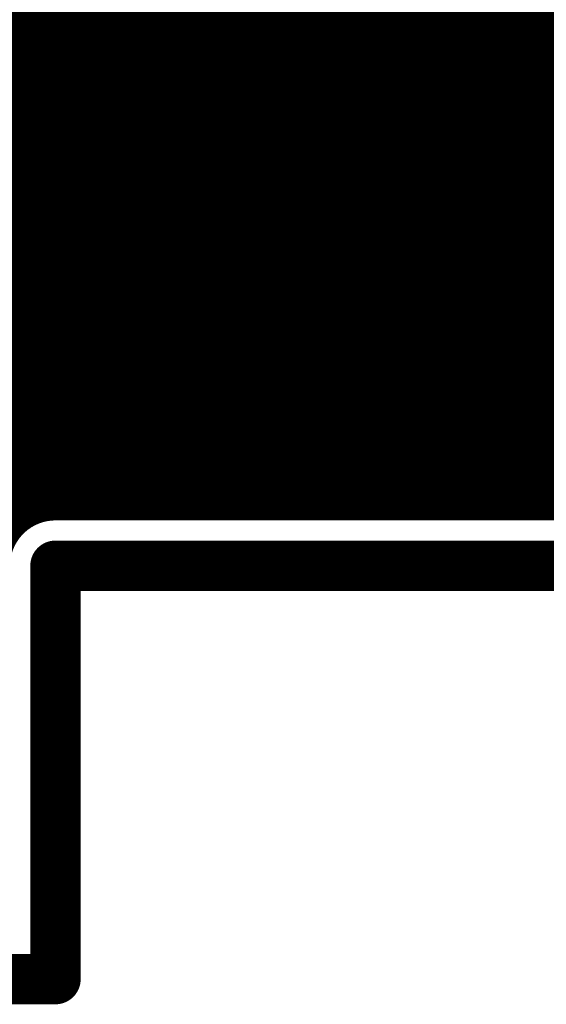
# Model space of a CAD drawing. Extents: x 7.17 to 14.1, y 4 to 11.75.
# Tile 103 of 189: x 11.09 to 11.35, y 5.81 to 6.3. Entities that reach past the tile are written whole.
import ezdxf

# ---------------------------------------------------------------- set-up
doc = ezdxf.new("R2010")
doc.units = 0
doc.layers.get('0').update_dxf_attribs({"linetype": 'CONTINUOUS'})
for name, color, linetype in [('BOTTOMLAYER', 5, 'CONTINUOUS'), ('KEEPOUTLAYER', 6, 'CONTINUOUS'), ('MECHANICAL1', 6, 'CONTINUOUS'), ('MECHANICAL3', 76, 'CONTINUOUS'), ('MULTILAYER', 9, 'CONTINUOUS'), ('TOPLAYER', 1, 'CONTINUOUS'), ('TOPOVERLAY', 2, 'CONTINUOUS'), ('TOPPASTE', 8, 'CONTINUOUS'), ('TOPSOLDER', 216, 'CONTINUOUS')]:
    doc.layers.add(name, color=color, linetype=linetype)

# ---------------------------------------------------------------- blocks, each defined once
blk = doc.blocks.new('BRIDGE_50')
at = {"layer": 'MECHANICAL1', "const_width": 0.01}
for points in [[(0.01622, 0.145), (0.09122, 0.145)], [(0.01622, 0.05), (0.01622, 0.145)], [(0.01622, 0.145), (0.23122, 0.145)], [(0.01622, -0.045), (0.01622, 0.145)], [(0.23122, -0.045), (0.23122, 0.145)], [(0.23122, 0.05), (0.23122, 0.145)], [(0.065906, 0.095), (0.065906, 0.125)], [(0.050906, 0.11), (0.080906, 0.11)], [(-0.01378, 0.095), (-0.01378, 0.105)], [(-0.01378, 0.105), (0.006221, 0.105)], [(0.006221, 0.105), (0.01622, 0.105)], [(0.01622, 0.1), (0.01622, 0.105)], [(0.01622, 0.095), (0.01622, 0.105)], [(0.23122, 0.095), (0.23122, 0.105)], [(0.23122, 0.105), (0.251221, 0.105)], [(0.251221, 0.105), (0.261221, 0.105)], [(0.261221, 0.095), (0.261221, 0.105)], [(0.23122, 0.095), (0.23122, 0.1)], [(-0.01378, 0.095), (-0.003779, 0.095)], [(-0.003779, 0.095), (0.01622, 0.095)], [(0.23122, 0.095), (0.241221, 0.095)], [(0.241221, 0.095), (0.261221, 0.095)], [(-0.01378, -0.005), (-0.01378, 0.005)], [(-0.01378, 0.005), (0.006221, 0.005)], [(0.006221, 0.005), (0.01622, 0.005)], [(0.01622, 0), (0.01622, 0.005)], [(0.01622, -0.005), (0.01622, 0.005)], [(0.23122, -0.005), (0.23122, 0.005)], [(0.23122, 0.005), (0.251221, 0.005)], [(0.251221, 0.005), (0.261221, 0.005)], [(0.261221, -0.005), (0.261221, 0.005)], [(0.23122, -0.005), (0.23122, 0)], [(-0.01378, -0.005), (-0.003779, -0.005)], [(-0.003779, -0.005), (0.01622, -0.005)], [(0.23122, -0.005), (0.241221, -0.005)], [(0.241221, -0.005), (0.261221, -0.005)], [(0.050906, -0.02), (0.075906, -0.02)], [(0.01622, -0.045), (0.23122, -0.045)]]:
    blk.add_lwpolyline(points, dxfattribs=at)
at = {"layer": 'MECHANICAL1', "const_width": 0.005}
for points in [[(0.013721, 0.145, 1), (0.018721, 0.145, 1)], [(0.013721, 0.145, 1), (0.018721, 0.145, 1)], [(0.013721, 0.145, 1), (0.018721, 0.145, 1)], [(0.013721, 0.145, 1), (0.018721, 0.145, 1)], [(0.08872, 0.145, 1), (0.09372, 0.145, 1)], [(0.22872, 0.145, 1), (0.23372, 0.145, 1)], [(0.22872, 0.145, 1), (0.23372, 0.145, 1)], [(0.22872, 0.145, 1), (0.23372, 0.145, 1)], [(0.063406, 0.125, 1), (0.068406, 0.125, 1)], [(0.048406, 0.11, 1), (0.053406, 0.11, 1)], [(0.078406, 0.11, 1), (0.083406, 0.11, 1)], [(0.154035, 0.11, 1), (0.159035, 0.11, 1)], [(0.174036, 0.11, 1), (0.179035, 0.11, 1)], [(0.174036, 0.11, 1), (0.179035, 0.11, 1)], [(0.194035, 0.11, 1), (0.199036, 0.11, 1)], [(-0.016279, 0.105, 1), (-0.011279, 0.105, 1)], [(-0.016279, 0.105, 1), (-0.011279, 0.105, 1)], [(0.00372, 0.105, 1), (0.008721, 0.105, 1)], [(0.00372, 0.105, 1), (0.008721, 0.105, 1)], [(0.013721, 0.105, 1), (0.018721, 0.105, 1)], [(0.013721, 0.105, 1), (0.018721, 0.105, 1)], [(0.013721, 0.105, 1), (0.018721, 0.105, 1)], [(0.22872, 0.105, 1), (0.23372, 0.105, 1)], [(0.22872, 0.105, 1), (0.23372, 0.105, 1)], [(0.248721, 0.105, 1), (0.253721, 0.105, 1)], [(0.248721, 0.105, 1), (0.253721, 0.105, 1)], [(0.258721, 0.105, 1), (0.263721, 0.105, 1)], [(0.258721, 0.105, 1), (0.263721, 0.105, 1)], [(0.013721, 0.1, 1), (0.018721, 0.1, 1)], [(0.22872, 0.1, 1), (0.23372, 0.1, 1)], [(-0.016279, 0.095, 1), (-0.011279, 0.095, 1)], [(-0.016279, 0.095, 1), (-0.011279, 0.095, 1)], [(-0.00628, 0.095, 1), (-0.00128, 0.095, 1)], [(-0.00628, 0.095, 1), (-0.00128, 0.095, 1)], [(0.013721, 0.095, 1), (0.018721, 0.095, 1)], [(0.013721, 0.095, 1), (0.018721, 0.095, 1)], [(0.063406, 0.095, 1), (0.068406, 0.095, 1)], [(0.22872, 0.095, 1), (0.23372, 0.095, 1)], [(0.22872, 0.095, 1), (0.23372, 0.095, 1)], [(0.22872, 0.095, 1), (0.23372, 0.095, 1)], [(0.238721, 0.095, 1), (0.243721, 0.095, 1)], [(0.238721, 0.095, 1), (0.243721, 0.095, 1)], [(0.258721, 0.095, 1), (0.263721, 0.095, 1)], [(0.258721, 0.095, 1), (0.263721, 0.095, 1)], [(0.013721, 0.05, 1), (0.018721, 0.05, 1)], [(0.22872, 0.05, 1), (0.23372, 0.05, 1)], [(-0.016279, 0.005, 1), (-0.011279, 0.005, 1)], [(-0.016279, 0.005, 1), (-0.011279, 0.005, 1)], [(0.00372, 0.005, 1), (0.008721, 0.005, 1)], [(0.00372, 0.005, 1), (0.008721, 0.005, 1)], [(0.013721, 0.005, 1), (0.018721, 0.005, 1)], [(0.013721, 0.005, 1), (0.018721, 0.005, 1)], [(0.013721, 0.005, 1), (0.018721, 0.005, 1)], [(0.22872, 0.005, 1), (0.23372, 0.005, 1)], [(0.22872, 0.005, 1), (0.23372, 0.005, 1)], [(0.248721, 0.005, 1), (0.253721, 0.005, 1)], [(0.248721, 0.005, 1), (0.253721, 0.005, 1)], [(0.258721, 0.005, 1), (0.263721, 0.005, 1)], [(0.258721, 0.005, 1), (0.263721, 0.005, 1)], [(0.013721, 0, 1), (0.018721, 0, 1)], [(0.22872, 0, 1), (0.23372, 0, 1)], [(-0.00628, -0.005, 1), (-0.00128, -0.005, 1)], [(-0.00628, -0.005, 1), (-0.00128, -0.005, 1)], [(0.013721, -0.005, 1), (0.018721, -0.005, 1)], [(0.013721, -0.005, 1), (0.018721, -0.005, 1)], [(0.22872, -0.005, 1), (0.23372, -0.005, 1)], [(0.22872, -0.005, 1), (0.23372, -0.005, 1)], [(0.22872, -0.005, 1), (0.23372, -0.005, 1)], [(0.238721, -0.005, 1), (0.243721, -0.005, 1)], [(0.238721, -0.005, 1), (0.243721, -0.005, 1)], [(0.258721, -0.005, 1), (0.263721, -0.005, 1)], [(0.258721, -0.005, 1), (0.263721, -0.005, 1)], [(-0.016279, -0.005, 1), (-0.011279, -0.005, 1)], [(-0.016279, -0.005, 1), (-0.011279, -0.005, 1)], [(0.154035, -0.01, 1), (0.159035, -0.01, 1)], [(0.174036, -0.01, 1), (0.179035, -0.01, 1)], [(0.174036, -0.01, 1), (0.179035, -0.01, 1)], [(0.194035, -0.01, 1), (0.199036, -0.01, 1)], [(0.048406, -0.02, 1), (0.053406, -0.02, 1)], [(0.073406, -0.02, 1), (0.078406, -0.02, 1)], [(0.013721, -0.045, 1), (0.018721, -0.045, 1)], [(0.013721, -0.045, 1), (0.018721, -0.045, 1)], [(0.22872, -0.045, 1), (0.23372, -0.045, 1)], [(0.22872, -0.045, 1), (0.23372, -0.045, 1)]]:
    blk.add_lwpolyline(points, format="xyb", close=True, dxfattribs=at)
at = {"layer": 'MECHANICAL1', "const_width": 0.01}
for points in [[(0.156535, 0.11, -1), (0.176536, 0.11)], [(0.196536, 0.11, -1), (0.176536, 0.11)], [(0.156535, -0.01, -1), (0.176536, -0.01)], [(0.196536, -0.01, -1), (0.176536, -0.01)]]:
    blk.add_lwpolyline(points, format="xyb", dxfattribs=at)
at = {"layer": 'TOPLAYER'}
for points in [[(0.033032, 0.082894), (0.033031, 0.117894), (-0.036969, 0.082894), (-0.036969, 0.117894)], [(0.283031, 0.082894), (0.283031, 0.117894), (0.213031, 0.082894), (0.213031, 0.117894)], [(0.035, -0.0175), (0.035, 0.0175), (-0.035, -0.0175), (-0.035, 0.0175)], [(0.283031, -0.0175), (0.283031, 0.0175), (0.213031, -0.0175), (0.213031, 0.0175)]]:
    blk.add_solid(points, dxfattribs=at)
at = {"layer": 'TOPOVERLAY', "const_width": 0.01}
for points in [[(-0.05378, 0.16), (0.156221, 0.16)], [(-0.05378, -0.06), (-0.05378, 0.16)], [(0.156221, 0.16), (0.301221, 0.16)], [(0.301221, -0.06), (0.301221, 0.16)], [(0.065906, 0.095), (0.065906, 0.125)], [(0.050906, 0.11), (0.080906, 0.11)], [(0.050905, -0.02), (0.075906, -0.02)], [(-0.05378, -0.06), (0.301221, -0.06)]]:
    blk.add_lwpolyline(points, dxfattribs=at)
at = {"layer": 'TOPOVERLAY', "const_width": 0.005}
for points in [[(-0.05628, 0.16, 1), (-0.051279, 0.16, 1)], [(-0.05628, 0.16, 1), (-0.051279, 0.16, 1)], [(0.153721, 0.16, 1), (0.15872, 0.16, 1)], [(0.153721, 0.16, 1), (0.15872, 0.16, 1)], [(0.29872, 0.16, 1), (0.303721, 0.16, 1)], [(0.29872, 0.16, 1), (0.303721, 0.16, 1)], [(0.063406, 0.125, 1), (0.068406, 0.125, 1)], [(0.048406, 0.11, 1), (0.053406, 0.11, 1)], [(0.078406, 0.11, 1), (0.083406, 0.11, 1)], [(0.154035, 0.11, 1), (0.159035, 0.11, 1)], [(0.174036, 0.11, 1), (0.179035, 0.11, 1)], [(0.174036, 0.11, 1), (0.179035, 0.11, 1)], [(0.194035, 0.11, 1), (0.199036, 0.11, 1)], [(0.063406, 0.095, 1), (0.068406, 0.095, 1)], [(0.154035, -0.01, 1), (0.159035, -0.01, 1)], [(0.174036, -0.01, 1), (0.179035, -0.01, 1)], [(0.174036, -0.01, 1), (0.179035, -0.01, 1)], [(0.194035, -0.01, 1), (0.199036, -0.01, 1)], [(0.048405, -0.02, 1), (0.053406, -0.02, 1)], [(0.073405, -0.02, 1), (0.078406, -0.02, 1)], [(-0.05628, -0.06, 1), (-0.051279, -0.06, 1)], [(-0.05628, -0.06, 1), (-0.051279, -0.06, 1)], [(0.29872, -0.06, 1), (0.303721, -0.06, 1)], [(0.29872, -0.06, 1), (0.303721, -0.06, 1)]]:
    blk.add_lwpolyline(points, format="xyb", close=True, dxfattribs=at)
at = {"layer": 'TOPOVERLAY', "const_width": 0.01}
for points in [[(0.156535, 0.11, -1), (0.176536, 0.11)], [(0.196536, 0.11, -1), (0.176536, 0.11)], [(0.156535, -0.01, -1), (0.176536, -0.01)], [(0.196536, -0.01, -1), (0.176536, -0.01)]]:
    blk.add_lwpolyline(points, format="xyb", dxfattribs=at)
at = {"layer": 'TOPPASTE'}
for points in [[(0.033032, 0.082894), (0.033031, 0.117894), (-0.036969, 0.082894), (-0.036969, 0.117894)], [(0.283031, 0.082894), (0.283031, 0.117894), (0.213031, 0.082894), (0.213031, 0.117894)], [(0.035, -0.0175), (0.035, 0.0175), (-0.035, -0.0175), (-0.035, 0.0175)], [(0.283031, -0.0175), (0.283031, 0.0175), (0.213031, -0.0175), (0.213031, 0.0175)]]:
    blk.add_solid(points, dxfattribs=at)
at = {"layer": 'TOPSOLDER'}
for points in [[(0.037032, 0.078894), (0.037031, 0.121894), (-0.040969, 0.078894), (-0.040969, 0.121894)], [(0.287031, 0.078894), (0.287031, 0.121894), (0.209031, 0.078894), (0.209031, 0.121894)], [(0.039, -0.0215), (0.039, 0.0215), (-0.039, -0.0215), (-0.039, 0.0215)], [(0.287031, -0.0215), (0.287031, 0.0215), (0.209031, -0.0215), (0.209031, 0.0215)]]:
    blk.add_solid(points, dxfattribs=at)

msp = doc.modelspace()

# ---------------------------------------------------------------- linework, layer by layer
at = {"layer": 'BOTTOMLAYER', "const_width": 0.008}
for points in [[(11.199255, 6.0515), (12.263404, 7.115649)], [(11.206326, 6.0515), (12.263404, 7.108578)], [(11.213397, 6.0515), (12.263404, 7.101507)], [(11.220468, 6.0515), (12.263404, 7.094436)], [(10.483757, 7.087869), (11.725125, 5.8465)], [(10.488696, 7.09), (11.732196, 5.8465)], [(10.495767, 7.09), (11.739268, 5.8465)], [(10.502839, 7.09), (11.746339, 5.8465)], [(10.50991, 7.09), (11.75341, 5.8465)], [(10.516981, 7.09), (11.760481, 5.8465)], [(10.524052, 7.09), (11.767552, 5.8465)], [(10.531123, 7.09), (11.774623, 5.8465)], [(10.538194, 7.09), (11.781694, 5.8465)], [(10.545265, 7.09), (11.788765, 5.8465)], [(10.552336, 7.09), (11.795836, 5.8465)], [(10.559407, 7.09), (11.802907, 5.8465)], [(10.566479, 7.09), (11.809978, 5.8465)], [(11.227539, 6.0515), (12.263404, 7.087365)], [(10.480221, 7.084333), (11.718054, 5.8465)], [(10.47315, 7.077262), (11.703912, 5.8465)], [(10.476686, 7.080798), (11.710983, 5.8465)], [(11.23461, 6.0515), (12.263404, 7.080294)], [(10.469615, 7.073726), (11.696841, 5.8465)], [(11.241681, 6.0515), (12.263404, 7.073223)], [(10.466079, 7.070191), (11.68977, 5.8465)], [(10.459008, 7.06312), (11.470638, 6.05149)], [(10.462544, 7.066655), (11.479495, 6.049703)], [(11.248753, 6.0515), (12.263404, 7.066152)], [(10.455472, 7.059584), (11.463556, 6.0515)], [(11.255824, 6.0515), (12.263404, 7.05908)], [(10.448401, 7.052513), (11.449414, 6.0515)], [(10.451937, 7.056049), (11.456485, 6.0515)], [(10.444866, 7.048978), (11.442343, 6.0515)], [(11.262895, 6.0515), (12.263404, 7.052009)], [(10.44133, 7.045442), (11.435272, 6.0515)], [(11.269966, 6.0515), (12.263404, 7.044938)], [(10.434259, 7.038371), (11.42113, 6.0515)], [(10.437795, 7.041906), (11.428201, 6.0515)], [(11.277037, 6.0515), (12.263404, 7.037867)], [(10.430723, 7.034835), (11.414059, 6.0515)], [(10.427188, 7.0313), (11.406988, 6.0515)], [(11.284108, 6.0515), (12.263404, 7.030796)], [(10.420117, 7.024229), (11.392845, 6.0515)], [(10.423652, 7.027764), (11.399917, 6.0515)], [(11.291179, 6.0515), (12.263404, 7.023725)], [(10.416581, 7.020693), (11.385774, 6.0515)], [(10.40951, 7.013622), (11.371632, 6.0515)], [(10.413046, 7.017158), (11.378703, 6.0515)], [(11.29825, 6.0515), (12.263404, 7.016654)], [(10.405975, 7.010086), (11.364561, 6.0515)], [(11.305321, 6.0515), (12.263404, 7.009583)], [(10.402439, 7.006551), (11.35749, 6.0515)], [(10.395368, 6.99948), (11.343348, 6.0515)], [(10.398904, 7.003015), (11.350419, 6.0515)], [(11.312392, 6.0515), (12.263404, 7.002512)], [(10.391832, 6.995944), (11.336277, 6.0515)], [(11.319463, 6.0515), (12.263404, 6.99544)], [(10.388297, 6.992409), (11.329206, 6.0515)], [(10.381226, 6.985338), (11.315063, 6.0515)], [(10.384761, 6.988873), (11.322135, 6.0515)], [(11.326535, 6.0515), (12.263404, 6.988369)], [(10.37769, 6.981802), (11.307992, 6.0515)], [(11.333606, 6.0515), (12.263404, 6.981298)], [(10.370619, 6.974731), (11.29385, 6.0515)], [(10.374155, 6.978267), (11.300921, 6.0515)], [(10.367084, 6.971195), (11.286779, 6.0515)], [(11.340677, 6.0515), (12.263404, 6.974227)], [(10.363548, 6.96766), (11.279708, 6.0515)], [(10.356477, 6.960589), (11.265566, 6.0515)], [(10.360012, 6.964124), (11.272637, 6.0515)], [(10.352936, 6.957059), (11.258495, 6.0515)], [(10.181621, 6.951596), (11.090341, 6.042876)], [(10.188692, 6.951596), (11.094052, 6.046236)], [(10.195763, 6.951596), (11.098458, 6.048901)], [(10.202834, 6.951596), (11.103673, 6.050757)], [(10.209905, 6.951596), (11.110001, 6.0515)], [(10.216977, 6.951596), (11.117073, 6.0515)], [(10.224048, 6.951596), (11.124144, 6.0515)], [(10.231119, 6.951596), (11.131215, 6.0515)], [(10.23819, 6.951596), (11.138286, 6.0515)], [(10.245261, 6.951596), (11.145357, 6.0515)], [(10.252332, 6.951596), (11.152428, 6.0515)], [(10.259403, 6.951596), (11.159499, 6.0515)], [(10.266474, 6.951596), (11.16657, 6.0515)], [(10.273545, 6.951596), (11.173641, 6.0515)], [(10.280617, 6.951596), (11.180713, 6.0515)], [(10.287688, 6.951596), (11.187784, 6.0515)], [(10.294759, 6.951596), (11.194855, 6.0515)], [(10.30183, 6.951596), (11.201926, 6.0515)], [(10.308901, 6.951596), (11.208997, 6.0515)], [(10.315972, 6.951596), (11.216068, 6.0515)], [(10.323043, 6.951596), (11.223139, 6.0515)], [(10.330114, 6.951596), (11.23021, 6.0515)], [(10.337185, 6.951596), (11.237281, 6.0515)], [(10.343735, 6.952117), (11.244352, 6.0515)], [(10.348847, 6.954077), (11.251423, 6.0515)], [(10.6407, 5.8465), (11.591019, 6.796819)], [(10.647771, 5.8465), (11.591911, 6.79064)], [(10.654842, 5.8465), (11.593487, 6.785145)], [(10.661913, 5.8465), (11.595612, 6.780198)], [(10.668984, 5.8465), (11.598207, 6.775723)], [(10.676055, 5.8465), (11.601232, 6.771677)], [(10.683126, 5.8465), (11.604664, 6.768038)], [(10.690198, 5.8465), (11.6085, 6.764803)], [(10.697269, 5.8465), (11.612752, 6.761983)], [(10.70434, 5.8465), (11.61745, 6.75961)], [(10.711411, 5.8465), (11.622651, 6.75774)], [(10.718482, 5.8465), (11.628457, 6.756475)], [(10.725553, 5.8465), (11.593261, 6.714208)], [(10.732624, 5.8465), (11.591197, 6.705073)], [(10.739695, 5.8465), (11.590961, 6.697766)], [(10.746766, 5.8465), (11.591738, 6.691472)], [(10.753837, 5.8465), (11.593228, 6.68589)], [(10.760908, 5.8465), (11.59528, 6.680871)], [(10.76798, 5.8465), (11.597812, 6.676332)], [(11.347748, 6.0515), (11.916227, 6.619979)], [(11.149757, 6.0515), (11.711193, 6.612936)], [(11.156828, 6.0515), (11.715727, 6.610399)], [(11.163899, 6.0515), (11.720741, 6.608342)], [(11.192184, 6.0515), (11.749004, 6.60832)], [(11.17097, 6.0515), (11.726316, 6.606846)], [(11.178042, 6.0515), (11.732602, 6.60606)], [(11.185113, 6.0515), (11.739897, 6.606284)], [(11.354819, 6.0515), (11.910868, 6.607549)], [(10.775051, 5.8465), (11.464333, 6.535782)], [(10.782122, 5.8465), (11.459922, 6.524301)], [(10.789193, 5.8465), (11.458272, 6.515579)], [(10.796264, 5.8465), (11.45791, 6.508146)], [(10.803335, 5.8465), (11.458377, 6.501542)], [(10.810406, 5.8465), (11.459457, 6.495551)], [(10.95831, 5.987333), (11.461029, 6.490052)], [(10.970306, 5.992258), (11.463019, 6.484971)], [(10.978717, 5.993598), (11.465378, 6.480258)], [(10.985724, 5.993534), (11.468075, 6.475884)], [(10.99186, 5.992598), (11.471088, 6.471826)], [(10.997353, 5.99102), (11.474407, 6.468074)], [(11.002326, 5.988922), (11.478025, 6.464621)], [(11.142686, 6.0515), (11.55599, 6.464804)], [(11.006849, 5.986374), (11.481946, 6.461471)], [(11.010962, 5.983416), (11.486178, 6.458632)], [(11.014687, 5.98007), (11.490737, 6.45612)], [(11.018031, 5.976343), (11.49565, 6.453961)], [(11.096783, 6.048024), (11.500956, 6.452196)], [(11.135615, 6.0515), (11.538025, 6.45391)], [(11.107191, 6.051361), (11.506717, 6.450886)], [(11.114402, 6.0515), (11.513029, 6.450127)], [(11.121473, 6.0515), (11.520057, 6.450084)], [(11.128544, 6.0515), (11.52812, 6.451076)], [(11.109904, 6.0515), (11.469904, 6.0515)]]:
    msp.add_lwpolyline(points, dxfattribs=at)
msp.add_lwpolyline([(11.083404, 6.025, -0.414214), (11.109904, 6.0515)], format="xyb", dxfattribs=at)
msp.add_lwpolyline([(11.083404, 6.025, -0.414214), (11.109904, 6.0515)], format="xyb", dxfattribs=at)
at = {"layer": 'BOTTOMLAYER', "const_width": 0.004}
for points in [[(11.105191, 6.051361, 1), (11.109191, 6.051361, 1)], [(11.107904, 6.0515, 1), (11.111904, 6.0515, 1)], [(11.107904, 6.0515, 1), (11.111904, 6.0515, 1)], [(11.107904, 6.0515, 1), (11.111904, 6.0515, 1)], [(11.108002, 6.0515, 1), (11.112001, 6.0515, 1)], [(11.112402, 6.0515, 1), (11.116402, 6.0515, 1)], [(11.115073, 6.0515, 1), (11.119073, 6.0515, 1)], [(11.119473, 6.0515, 1), (11.123473, 6.0515, 1)], [(11.122144, 6.0515, 1), (11.126144, 6.0515, 1)], [(11.126544, 6.0515, 1), (11.130544, 6.0515, 1)], [(11.129215, 6.0515, 1), (11.133215, 6.0515, 1)], [(11.133615, 6.0515, 1), (11.137615, 6.0515, 1)], [(11.136286, 6.0515, 1), (11.140286, 6.0515, 1)], [(11.140686, 6.0515, 1), (11.144686, 6.0515, 1)], [(11.143357, 6.0515, 1), (11.147357, 6.0515, 1)], [(11.147757, 6.0515, 1), (11.151757, 6.0515, 1)], [(11.150428, 6.0515, 1), (11.154428, 6.0515, 1)], [(11.154828, 6.0515, 1), (11.158828, 6.0515, 1)], [(11.157499, 6.0515, 1), (11.161499, 6.0515, 1)], [(11.161899, 6.0515, 1), (11.165899, 6.0515, 1)], [(11.16457, 6.0515, 1), (11.16857, 6.0515, 1)], [(11.16897, 6.0515, 1), (11.17297, 6.0515, 1)], [(11.171641, 6.0515, 1), (11.175641, 6.0515, 1)], [(11.176042, 6.0515, 1), (11.180041, 6.0515, 1)], [(11.178712, 6.0515, 1), (11.182712, 6.0515, 1)], [(11.183113, 6.0515, 1), (11.187113, 6.0515, 1)], [(11.185784, 6.0515, 1), (11.189784, 6.0515, 1)], [(11.190184, 6.0515, 1), (11.194184, 6.0515, 1)], [(11.192855, 6.0515, 1), (11.196855, 6.0515, 1)], [(11.197255, 6.0515, 1), (11.201255, 6.0515, 1)], [(11.199926, 6.0515, 1), (11.203926, 6.0515, 1)], [(11.204326, 6.0515, 1), (11.208326, 6.0515, 1)], [(11.206997, 6.0515, 1), (11.210997, 6.0515, 1)], [(11.211397, 6.0515, 1), (11.215397, 6.0515, 1)], [(11.214068, 6.0515, 1), (11.218068, 6.0515, 1)], [(11.218468, 6.0515, 1), (11.222468, 6.0515, 1)], [(11.221139, 6.0515, 1), (11.225139, 6.0515, 1)], [(11.225539, 6.0515, 1), (11.229539, 6.0515, 1)], [(11.22821, 6.0515, 1), (11.23221, 6.0515, 1)], [(11.23261, 6.0515, 1), (11.23661, 6.0515, 1)], [(11.235281, 6.0515, 1), (11.239281, 6.0515, 1)], [(11.239681, 6.0515, 1), (11.243681, 6.0515, 1)], [(11.242352, 6.0515, 1), (11.246352, 6.0515, 1)], [(11.246752, 6.0515, 1), (11.250753, 6.0515, 1)], [(11.249424, 6.0515, 1), (11.253424, 6.0515, 1)], [(11.253824, 6.0515, 1), (11.257824, 6.0515, 1)], [(11.256495, 6.0515, 1), (11.260495, 6.0515, 1)], [(11.260895, 6.0515, 1), (11.264895, 6.0515, 1)], [(11.263566, 6.0515, 1), (11.267566, 6.0515, 1)], [(11.267966, 6.0515, 1), (11.271966, 6.0515, 1)], [(11.270637, 6.0515, 1), (11.274637, 6.0515, 1)], [(11.275037, 6.0515, 1), (11.279037, 6.0515, 1)], [(11.277708, 6.0515, 1), (11.281708, 6.0515, 1)], [(11.282108, 6.0515, 1), (11.286108, 6.0515, 1)], [(11.284779, 6.0515, 1), (11.288779, 6.0515, 1)], [(11.289179, 6.0515, 1), (11.293179, 6.0515, 1)], [(11.29185, 6.0515, 1), (11.29585, 6.0515, 1)], [(11.29625, 6.0515, 1), (11.30025, 6.0515, 1)], [(11.298921, 6.0515, 1), (11.302921, 6.0515, 1)], [(11.303321, 6.0515, 1), (11.307321, 6.0515, 1)], [(11.305992, 6.0515, 1), (11.309992, 6.0515, 1)], [(11.310392, 6.0515, 1), (11.314392, 6.0515, 1)], [(11.313063, 6.0515, 1), (11.317063, 6.0515, 1)], [(11.317464, 6.0515, 1), (11.321464, 6.0515, 1)], [(11.320134, 6.0515, 1), (11.324134, 6.0515, 1)], [(11.324535, 6.0515, 1), (11.328535, 6.0515, 1)], [(11.327206, 6.0515, 1), (11.331206, 6.0515, 1)], [(11.331606, 6.0515, 1), (11.335606, 6.0515, 1)], [(11.334277, 6.0515, 1), (11.338277, 6.0515, 1)], [(11.338677, 6.0515, 1), (11.342677, 6.0515, 1)], [(11.341348, 6.0515, 1), (11.345348, 6.0515, 1)], [(11.345748, 6.0515, 1), (11.349748, 6.0515, 1)], [(11.348419, 6.0515, 1), (11.352419, 6.0515, 1)], [(11.352819, 6.0515, 1), (11.356819, 6.0515, 1)], [(11.094783, 6.048024, 1), (11.098783, 6.048024, 1)], [(11.096459, 6.048901, 1), (11.100459, 6.048901, 1)], [(11.101673, 6.050757, 1), (11.105673, 6.050757, 1)], [(11.088341, 6.042876, 1), (11.092341, 6.042876, 1)], [(11.092052, 6.046236, 1), (11.096052, 6.046236, 1)]]:
    msp.add_lwpolyline(points, format="xyb", close=True, dxfattribs=at)
at = {"layer": 'KEEPOUTLAYER', "const_width": 0.025}
for points in [[(11.109904, 5.82), (11.109904, 6.025)], [(11.109904, 6.025), (11.469904, 6.025)], [(7.179904, 5.82), (11.109904, 5.82)]]:
    msp.add_lwpolyline(points, dxfattribs=at)
at = {"layer": 'KEEPOUTLAYER', "const_width": 0.0125}
for points in [[(11.103654, 6.025, 1), (11.116154, 6.025, 1)], [(11.103654, 6.025, 1), (11.116154, 6.025, 1)], [(11.103654, 5.82, 1), (11.116154, 5.82, 1)], [(11.103654, 5.82, 1), (11.116154, 5.82, 1)]]:
    msp.add_lwpolyline(points, format="xyb", close=True, dxfattribs=at)
at = {"layer": 'MECHANICAL3', "const_width": 0.01}
for points in [[(11.109904, 5.82), (11.109904, 6.025)], [(11.109904, 6.025), (11.469904, 6.025)], [(7.179904, 5.82), (11.109904, 5.82)]]:
    msp.add_lwpolyline(points, dxfattribs=at)
at = {"layer": 'MECHANICAL3', "const_width": 0.005}
for points in [[(11.107404, 6.025, 1), (11.112404, 6.025, 1)], [(11.107404, 6.025, 1), (11.112404, 6.025, 1)], [(11.107404, 5.82, 1), (11.112404, 5.82, 1)], [(11.107404, 5.82, 1), (11.112404, 5.82, 1)]]:
    msp.add_lwpolyline(points, format="xyb", close=True, dxfattribs=at)
at = {"layer": 'MULTILAYER', "const_width": 0.01}
for points in [[(11.109904, 5.82), (11.109904, 6.025)], [(11.109904, 6.025), (11.469904, 6.025)], [(7.179904, 5.82), (11.109904, 5.82)]]:
    msp.add_lwpolyline(points, dxfattribs=at)
at = {"layer": 'MULTILAYER', "const_width": 0.005}
for points in [[(11.107404, 6.025, 1), (11.112404, 6.025, 1)], [(11.107404, 6.025, 1), (11.112404, 6.025, 1)], [(11.107404, 5.82, 1), (11.112404, 5.82, 1)], [(11.107404, 5.82, 1), (11.112404, 5.82, 1)]]:
    msp.add_lwpolyline(points, format="xyb", close=True, dxfattribs=at)
at = {"layer": 'TOPLAYER'}
for points, const_width in [([(10.911321, 6.5825), (11.194904, 6.298916)], 0.015), ([(11.194904, 6.07), (11.194904, 6.5825)], 0.015), ([(11.155435, 6.290544), (11.194904, 6.330013)], 0.015), ([(11.155435, 6.255394), (11.155435, 6.325394)], 0.015), ([(11.155435, 6.324243), (11.194904, 6.284774)], 0.015), ([(11.155435, 6.276402), (11.194904, 6.315871)], 0.015), ([(11.155435, 6.310101), (11.194904, 6.270632)], 0.015), ([(10.754904, 6.29), (11.104904, 6.29)], 0.04), ([(11.155435, 6.26226), (11.194904, 6.301729)], 0.015), ([(11.155435, 6.295959), (11.194904, 6.25649)], 0.015), ([(11.132317, 6.225), (11.194904, 6.287587)], 0.015), ([(11.155435, 6.281817), (11.194904, 6.242348)], 0.015), ([(11.14646, 6.225), (11.194904, 6.273445)], 0.015), ([(11.155435, 6.267675), (11.194904, 6.228206)], 0.015), ([(11.148569, 6.255394), (11.155435, 6.26226)], 0.015), ([(11.157404, 6.221802), (11.194904, 6.259302)], 0.015), ([(11.089891, 6.225), (11.120285, 6.255394)], 0.015), ([(11.104033, 6.225), (11.134427, 6.255394)], 0.015), ([(11.113129, 6.253413), (11.141542, 6.225)], 0.015), ([(11.118175, 6.225), (11.148569, 6.255394)], 0.015), ([(11.119349, 6.255394), (11.155435, 6.255394)], 0.015), ([(11.12529, 6.255394), (11.155684, 6.225)], 0.015), ([(11.139432, 6.255394), (11.194904, 6.199922)], 0.015), ([(11.153574, 6.255394), (11.194904, 6.214064)], 0.015), ([(10.770437, 6.2525), (11.104904, 6.2525)], 0.015), ([(10.916052, 6.2525), (11.098552, 6.07)], 0.015), ([(10.930194, 6.2525), (11.112694, 6.07)], 0.015), ([(10.944336, 6.2525), (11.126836, 6.07)], 0.015), ([(11.057473, 6.2525), (11.084973, 6.225)], 0.015), ([(11.061607, 6.225), (11.089107, 6.2525)], 0.015), ([(11.071615, 6.2525), (11.099115, 6.225)], 0.015), ([(11.075749, 6.225), (11.103249, 6.2525)], 0.015), ([(11.085757, 6.2525), (11.113257, 6.225)], 0.015), ([(11.099899, 6.2525), (11.127399, 6.225)], 0.015), ([(11.157404, 6.20766), (11.194904, 6.24516)], 0.015), ([(11.157404, 6.193518), (11.194904, 6.231018)], 0.015), ([(11.052404, 6.225), (11.157404, 6.225)], 0.015), ([(11.157404, 6.155), (11.157404, 6.225)], 0.015), ([(11.104904, 6.19), (11.104904, 6.2175)], 0.025), ([(11.157404, 6.22328), (11.194904, 6.18578)], 0.015), ([(11.157404, 6.179376), (11.194904, 6.216876)], 0.015), ([(11.157404, 6.209138), (11.194904, 6.171638)], 0.015), ([(11.157404, 6.165234), (11.194904, 6.202734)], 0.015), ([(11.059904, 6.19), (11.104904, 6.19)], 0.025), ([(11.104904, 6.1625), (11.104904, 6.19)], 0.025), ([(11.104904, 6.19), (11.149904, 6.19)], 0.025), ([(11.157404, 6.194996), (11.194904, 6.157495)], 0.015), ([(11.000058, 5.993746), (11.194904, 6.188592)], 0.015), ([(11.157404, 6.180853), (11.194904, 6.143353)], 0.015), ([(11.090454, 6.07), (11.194904, 6.17445)], 0.015), ([(11.14717, 6.155), (11.157404, 6.165234)], 0.015), ([(11.157404, 6.166711), (11.194904, 6.129211)], 0.015), ([(11.104596, 6.07), (11.194904, 6.160308)], 0.015), ([(10.785602, 5.85), (11.090602, 6.155)], 0.015), ([(10.799744, 5.85), (11.104744, 6.155)], 0.015), ([(10.94652, 5.982634), (11.118886, 6.155)], 0.015), ([(10.974725, 5.996697), (11.133028, 6.155)], 0.015), ([(10.988867, 5.996697), (11.14717, 6.155)], 0.015), ([(11.052404, 6.155), (11.157404, 6.155)], 0.015), ([(11.055979, 6.155), (11.140978, 6.07)], 0.015), ([(11.070121, 6.155), (11.155121, 6.07)], 0.015), ([(11.084263, 6.155), (11.169263, 6.07)], 0.015), ([(11.098405, 6.155), (11.183405, 6.07)], 0.015), ([(11.112547, 6.155), (11.194904, 6.072643)], 0.015), ([(11.126689, 6.155), (11.194904, 6.086785)], 0.015), ([(11.140831, 6.155), (11.194904, 6.100927)], 0.015), ([(11.154973, 6.155), (11.194904, 6.115069)], 0.015), ([(11.118738, 6.07), (11.194904, 6.146166)], 0.015), ([(11.132881, 6.07), (11.194904, 6.132023)], 0.015), ([(11.147023, 6.07), (11.194904, 6.117881)], 0.015), ([(11.161165, 6.07), (11.194904, 6.103739)], 0.015), ([(11.175307, 6.07), (11.194904, 6.089597)], 0.015), ([(11.189449, 6.07), (11.194904, 6.075455)], 0.015), ([(11.079904, 6.07), (11.194904, 6.07)], 0.015)]:
    msp.add_lwpolyline(points, dxfattribs=dict(at, const_width=const_width))
for points, const_width in [([(11.094904, 6.29, 1), (11.114904, 6.29, 1)], 0.02), ([(11.191154, 6.301729, 1), (11.198654, 6.301729, 1)], 0.0075), ([(11.191154, 6.298916, 1), (11.198654, 6.298916, 1)], 0.0075), ([(11.151685, 6.295959, 1), (11.159185, 6.295959, 1)], 0.0075), ([(11.151685, 6.290544, 1), (11.159185, 6.290544, 1)], 0.0075), ([(11.191154, 6.287587, 1), (11.198654, 6.287587, 1)], 0.0075), ([(11.191154, 6.284774, 1), (11.198654, 6.284774, 1)], 0.0075), ([(11.151685, 6.281817, 1), (11.159185, 6.281817, 1)], 0.0075), ([(11.151685, 6.276402, 1), (11.159185, 6.276402, 1)], 0.0075), ([(11.191154, 6.273445, 1), (11.198654, 6.273445, 1)], 0.0075), ([(11.151685, 6.267675, 1), (11.159185, 6.267675, 1)], 0.0075), ([(11.191154, 6.270632, 1), (11.198654, 6.270632, 1)], 0.0075), ([(11.151685, 6.26226, 1), (11.159185, 6.26226, 1)], 0.0075), ([(11.151685, 6.26226, 1), (11.159185, 6.26226, 1)], 0.0075), ([(11.191154, 6.259302, 1), (11.198654, 6.259302, 1)], 0.0075), ([(11.109379, 6.253413, 1), (11.116879, 6.253413, 1)], 0.0075), ([(11.115599, 6.255394, 1), (11.123099, 6.255394, 1)], 0.0075), ([(11.115599, 6.255394, 1), (11.123099, 6.255394, 1)], 0.0075), ([(11.116535, 6.255394, 1), (11.124035, 6.255394, 1)], 0.0075), ([(11.12154, 6.255394, 1), (11.12904, 6.255394, 1)], 0.0075), ([(11.130677, 6.255394, 1), (11.138177, 6.255394, 1)], 0.0075), ([(11.135682, 6.255394, 1), (11.143182, 6.255394, 1)], 0.0075), ([(11.144819, 6.255394, 1), (11.152319, 6.255394, 1)], 0.0075), ([(11.144819, 6.255394, 1), (11.152319, 6.255394, 1)], 0.0075), ([(11.149824, 6.255394, 1), (11.157324, 6.255394, 1)], 0.0075), ([(11.151685, 6.255394, 1), (11.159185, 6.255394, 1)], 0.0075), ([(11.151685, 6.255394, 1), (11.159185, 6.255394, 1)], 0.0075), ([(11.191154, 6.25649, 1), (11.198654, 6.25649, 1)], 0.0075), ([(11.082007, 6.2525, 1), (11.089507, 6.2525, 1)], 0.0075), ([(11.085357, 6.2525, 1), (11.092857, 6.2525, 1)], 0.0075), ([(11.096149, 6.2525, 1), (11.103649, 6.2525, 1)], 0.0075), ([(11.099499, 6.2525, 1), (11.106999, 6.2525, 1)], 0.0075), ([(11.101154, 6.2525, 1), (11.108654, 6.2525, 1)], 0.0075), ([(11.101154, 6.2525, 1), (11.108654, 6.2525, 1)], 0.0075), ([(11.191154, 6.24516, 1), (11.198654, 6.24516, 1)], 0.0075), ([(11.191154, 6.242348, 1), (11.198654, 6.242348, 1)], 0.0075), ([(11.191154, 6.231018, 1), (11.198654, 6.231018, 1)], 0.0075), ([(11.081223, 6.225, 1), (11.088723, 6.225, 1)], 0.0075), ([(11.086141, 6.225, 1), (11.093641, 6.225, 1)], 0.0075), ([(11.095365, 6.225, 1), (11.102865, 6.225, 1)], 0.0075), ([(11.100283, 6.225, 1), (11.107783, 6.225, 1)], 0.0075), ([(11.109507, 6.225, 1), (11.117007, 6.225, 1)], 0.0075), ([(11.114425, 6.225, 1), (11.121925, 6.225, 1)], 0.0075), ([(11.12365, 6.225, 1), (11.131149, 6.225, 1)], 0.0075), ([(11.128567, 6.225, 1), (11.136067, 6.225, 1)], 0.0075), ([(11.137792, 6.225, 1), (11.145292, 6.225, 1)], 0.0075), ([(11.14271, 6.225, 1), (11.15021, 6.225, 1)], 0.0075), ([(11.151934, 6.225, 1), (11.159434, 6.225, 1)], 0.0075), ([(11.153654, 6.225, 1), (11.161154, 6.225, 1)], 0.0075), ([(11.153654, 6.225, 1), (11.161154, 6.225, 1)], 0.0075), ([(11.191154, 6.228206, 1), (11.198654, 6.228206, 1)], 0.0075), ([(11.098654, 6.2175, 1), (11.111154, 6.2175, 1)], 0.0125), ([(11.153654, 6.22328, 1), (11.161154, 6.22328, 1)], 0.0075), ([(11.153654, 6.221802, 1), (11.161154, 6.221802, 1)], 0.0075), ([(11.191154, 6.216876, 1), (11.198654, 6.216876, 1)], 0.0075), ([(11.191154, 6.214064, 1), (11.198654, 6.214064, 1)], 0.0075), ([(11.153654, 6.209138, 1), (11.161154, 6.209138, 1)], 0.0075), ([(11.153654, 6.20766, 1), (11.161154, 6.20766, 1)], 0.0075), ([(11.191154, 6.202734, 1), (11.198654, 6.202734, 1)], 0.0075), ([(11.191154, 6.199922, 1), (11.198654, 6.199922, 1)], 0.0075), ([(11.098654, 6.19, 1), (11.111154, 6.19, 1)], 0.0125), ([(11.098654, 6.19, 1), (11.111154, 6.19, 1)], 0.0125), ([(11.098654, 6.19, 1), (11.111154, 6.19, 1)], 0.0125), ([(11.098654, 6.19, 1), (11.111154, 6.19, 1)], 0.0125), ([(11.143654, 6.19, 1), (11.156154, 6.19, 1)], 0.0125), ([(11.153654, 6.194996, 1), (11.161154, 6.194996, 1)], 0.0075), ([(11.153654, 6.193518, 1), (11.161154, 6.193518, 1)], 0.0075), ([(11.191154, 6.188592, 1), (11.198654, 6.188592, 1)], 0.0075), ([(11.191154, 6.18578, 1), (11.198654, 6.18578, 1)], 0.0075), ([(11.153654, 6.180853, 1), (11.161154, 6.180853, 1)], 0.0075), ([(11.153654, 6.179376, 1), (11.161154, 6.179376, 1)], 0.0075), ([(11.191154, 6.17445, 1), (11.198654, 6.17445, 1)], 0.0075), ([(11.191154, 6.171638, 1), (11.198654, 6.171638, 1)], 0.0075), ([(11.098654, 6.1625, 1), (11.111154, 6.1625, 1)], 0.0125), ([(11.153654, 6.166711, 1), (11.161154, 6.166711, 1)], 0.0075), ([(11.153654, 6.165234, 1), (11.161154, 6.165234, 1)], 0.0075), ([(11.153654, 6.165234, 1), (11.161154, 6.165234, 1)], 0.0075), ([(11.191154, 6.160308, 1), (11.198654, 6.160308, 1)], 0.0075), ([(11.191154, 6.157495, 1), (11.198654, 6.157495, 1)], 0.0075), ([(11.086852, 6.155, 1), (11.094352, 6.155, 1)], 0.0075), ([(11.094655, 6.155, 1), (11.102155, 6.155, 1)], 0.0075), ([(11.100994, 6.155, 1), (11.108494, 6.155, 1)], 0.0075), ([(11.108797, 6.155, 1), (11.116297, 6.155, 1)], 0.0075), ([(11.115136, 6.155, 1), (11.122636, 6.155, 1)], 0.0075), ([(11.122939, 6.155, 1), (11.130439, 6.155, 1)], 0.0075), ([(11.129278, 6.155, 1), (11.136778, 6.155, 1)], 0.0075), ([(11.137081, 6.155, 1), (11.144581, 6.155, 1)], 0.0075), ([(11.14342, 6.155, 1), (11.15092, 6.155, 1)], 0.0075), ([(11.14342, 6.155, 1), (11.15092, 6.155, 1)], 0.0075), ([(11.151223, 6.155, 1), (11.158723, 6.155, 1)], 0.0075), ([(11.153654, 6.155, 1), (11.161154, 6.155, 1)], 0.0075), ([(11.153654, 6.155, 1), (11.161154, 6.155, 1)], 0.0075), ([(11.191154, 6.146166, 1), (11.198654, 6.146166, 1)], 0.0075), ([(11.191154, 6.143353, 1), (11.198654, 6.143353, 1)], 0.0075), ([(11.191154, 6.132023, 1), (11.198654, 6.132023, 1)], 0.0075), ([(11.191154, 6.129211, 1), (11.198654, 6.129211, 1)], 0.0075), ([(11.191154, 6.117881, 1), (11.198654, 6.117881, 1)], 0.0075), ([(11.191154, 6.115069, 1), (11.198654, 6.115069, 1)], 0.0075), ([(11.191154, 6.103739, 1), (11.198654, 6.103739, 1)], 0.0075), ([(11.191154, 6.100927, 1), (11.198654, 6.100927, 1)], 0.0075), ([(11.191154, 6.089597, 1), (11.198654, 6.089597, 1)], 0.0075), ([(11.191154, 6.086785, 1), (11.198654, 6.086785, 1)], 0.0075), ([(11.191154, 6.075455, 1), (11.198654, 6.075455, 1)], 0.0075), ([(11.191154, 6.072643, 1), (11.198654, 6.072643, 1)], 0.0075), ([(11.086704, 6.07, 1), (11.094204, 6.07, 1)], 0.0075), ([(11.094802, 6.07, 1), (11.102302, 6.07, 1)], 0.0075), ([(11.100846, 6.07, 1), (11.108346, 6.07, 1)], 0.0075), ([(11.108944, 6.07, 1), (11.116444, 6.07, 1)], 0.0075), ([(11.114988, 6.07, 1), (11.122488, 6.07, 1)], 0.0075), ([(11.123086, 6.07, 1), (11.130586, 6.07, 1)], 0.0075), ([(11.129131, 6.07, 1), (11.136631, 6.07, 1)], 0.0075), ([(11.137229, 6.07, 1), (11.144728, 6.07, 1)], 0.0075), ([(11.143273, 6.07, 1), (11.150773, 6.07, 1)], 0.0075), ([(11.151371, 6.07, 1), (11.158871, 6.07, 1)], 0.0075), ([(11.157415, 6.07, 1), (11.164915, 6.07, 1)], 0.0075), ([(11.165513, 6.07, 1), (11.173013, 6.07, 1)], 0.0075), ([(11.171557, 6.07, 1), (11.179057, 6.07, 1)], 0.0075), ([(11.179655, 6.07, 1), (11.187155, 6.07, 1)], 0.0075), ([(11.185699, 6.07, 1), (11.193199, 6.07, 1)], 0.0075), ([(11.191154, 6.07, 1), (11.198654, 6.07, 1)], 0.0075), ([(11.191154, 6.07, 1), (11.198654, 6.07, 1)], 0.0075)]:
    msp.add_lwpolyline(points, format="xyb", close=True, dxfattribs=dict(at, const_width=const_width))
at = {"layer": 'TOPLAYER', "const_width": 0.015}
msp.add_lwpolyline([(11.119349, 6.255394, -0.099178), (11.104904, 6.2525)], format="xyb", dxfattribs=at)

# ---------------------------------------------------------------- block references
at = {"rotation": 360}
msp.add_blockref('BRIDGE_50', (11.104904, 6.19), dxfattribs=at)

doc.saveas('drawing.dxf')
